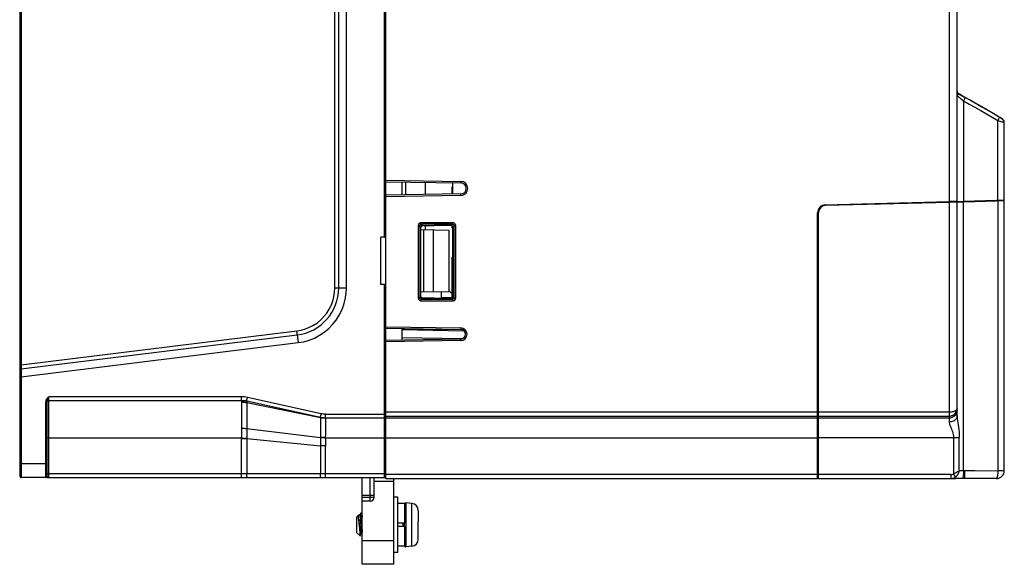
# Model space of a CAD drawing. Header units: millimetres. Extents: x 279 to 812, y 147 to 749.
# Tile 20 of 27: x 687 to 812, y 345 to 414. Entities that reach past the tile are written whole.
import ezdxf

# ---------------------------------------------------------------- set-up
doc = ezdxf.new("R2010")
doc.units = ezdxf.units.MM
doc.header["$LTSCALE"] = 65.395
doc.layers.get('0').update_dxf_attribs({"linetype": 'CONTINUOUS'})

msp = doc.modelspace()

# ---------------------------------------------------------------- linework, layer by layer
for p, q in [((686.54, 540.6), (686.54, 356.23)), ((804.54, 540.9), (804.54, 391.03)), ((805.54, 391.06), (805.54, 539.9)), ((686.74, 536.47), (686.74, 370.33)), ((726.55, 380.08), (726.55, 526.72)), ((727.04, 380.09), (727.04, 526.72)), ((728.03, 380.08), (728.03, 526.72)), ((732.84, 386.53), (732.84, 505.53)), ((733.04, 393.56), (733.04, 424.9)), ((805.56, 404.92), (805.57, 404.9)), ((805.57, 404.9), (805.61, 404.84)), ((805.64, 404.82), (805.59, 404.89)), ((805.63, 404.78), (805.59, 404.84)), ((805.69, 404.72), (805.63, 404.78)), ((805.69, 404.77), (805.64, 404.82)), ((805.69, 404.72), (805.72, 404.71)), ((805.71, 404.74), (805.77, 404.71)), ((805.72, 404.71), (805.77, 404.71)), ((805.82, 404.67), (805.76, 404.71)), ((805.76, 404.71), (805.76, 404.71)), ((805.77, 404.71), (805.76, 404.71)), ((805.83, 404.63), (805.76, 404.67)), ((805.77, 404.71), (805.87, 404.64)), ((806.06, 404.54), (805.94, 404.61)), ((806.14, 404.45), (806.01, 404.52)), ((806.2, 404.46), (806.06, 404.54)), ((806.28, 404.37), (806.14, 404.45)), ((806.34, 404.38), (806.2, 404.46)), ((806.43, 404.29), (806.28, 404.37)), ((806.53, 404.28), (806.34, 404.38)), ((806.36, 403.8), (806.36, 391.09)), ((806.51, 404.29), (806.51, 404.29)), ((809.41, 402.66), (810.14, 402.24)), ((810.14, 402.24), (810.88, 401.8)), ((810.72, 391.2), (810.72, 401.32)), ((810.88, 401.8), (810.98, 401.74)), ((810.98, 401.74), (811.06, 401.69)), ((811.2, 401.59), (811.13, 401.64)), ((811.29, 401.5), (811.29, 401.48)), ((811.54, 401.06), (811.53, 401.16)), ((811.54, 391.22), (811.54, 401.06)), ((733.04, 393.76), (742.55, 393.6)), ((733.04, 393.56), (742.54, 393.4)), ((733.04, 391.83), (733.04, 393.56)), ((735.04, 393.53), (735.04, 391.87)), ((735.54, 393.52), (735.54, 391.87)), ((738.04, 391.92), (738.04, 393.47)), ((741.44, 392.91), (741.54, 392.91)), ((741.44, 391.98), (741.44, 392.91)), ((741.54, 391.98), (741.54, 393.41)), ((741.54, 391.98), (741.54, 393.41)), ((742.54, 392), (733.04, 391.83)), ((733.04, 374.96), (733.04, 391.83)), ((742.55, 391.8), (733.04, 391.63)), ((742.55, 391.8), (742.54, 392)), ((788.81, 390.62), (804.54, 391.03)), ((804.54, 390.93), (788.82, 390.52)), ((804.64, 391.04), (804.54, 391.03)), ((804.54, 391.03), (804.54, 390.93)), ((804.64, 390.93), (804.54, 390.93)), ((804.54, 390.93), (804.54, 363.82)), ((805.54, 391.06), (804.64, 391.04)), ((805.54, 390.96), (804.64, 390.93)), ((805.54, 391.06), (806.36, 391.09)), ((806.36, 390.98), (805.54, 390.96)), ((805.54, 364.79), (805.54, 390.96)), ((806.19, 391.08), (806.19, 390.98)), ((806.36, 391.09), (810.55, 391.2)), ((810.56, 391.09), (806.36, 390.98)), ((806.36, 356.9), (806.36, 390.98)), ((810.13, 391.08), (810.13, 391.19)), ((810.54, 391.2), (810.54, 391.09)), ((810.54, 391.17), (811.54, 391.17)), ((810.55, 391.2), (811.54, 391.22)), ((811.54, 391.12), (810.56, 391.09)), ((810.72, 391.1), (810.72, 356.9)), ((810.76, 391.2), (811.54, 391.2)), ((811.54, 391.22), (811.54, 391.22)), ((811.54, 391.12), (811.54, 391.2)), ((811.54, 356.82), (811.54, 391.12)), ((787.84, 355.9), (787.84, 389.62)), ((787.94, 355.9), (787.94, 389.62)), ((737.13, 387.96), (737.33, 387.96)), ((737.13, 387.96), (737.13, 378.84)), ((737.47, 387.82), (737.33, 387.96)), ((737.33, 387.96), (737.33, 378.84)), ((737.47, 378.98), (737.47, 387.82)), ((741.5, 388.35), (737.53, 388.35)), ((737.53, 388.16), (737.53, 388.35)), ((741.5, 388.16), (737.53, 388.16)), ((737.67, 388.01), (737.53, 388.16)), ((737.67, 388.01), (739.16, 388)), ((738.04, 387.47), (738.04, 388.01)), ((741.34, 388), (739.16, 388)), ((741.34, 388), (741.5, 388.16)), ((741.43, 387.76), (741.43, 387.9)), ((741.44, 387.66), (741.44, 387.97)), ((741.44, 387.66), (741.54, 387.66)), ((741.5, 388.35), (741.5, 388.16)), ((741.54, 387.8), (741.7, 387.96)), ((741.54, 379), (741.54, 387.8)), ((741.7, 387.96), (741.9, 387.96)), ((741.7, 378.84), (741.7, 387.96)), ((741.9, 378.84), (741.9, 387.96)), ((732.84, 386.53), (732.39, 386.53)), ((732.39, 380.53), (732.39, 386.53)), ((732.87, 386.53), (733.04, 386.53)), ((737.47, 387.48), (741.04, 387.42)), ((737.79, 387.48), (737.79, 379.57)), ((739.04, 387.46), (739.04, 379.6)), ((741.04, 387.42), (741.04, 379.63)), ((741.44, 384), (741.54, 384)), ((741.44, 383.03), (741.44, 384)), ((741.44, 383.15), (741.54, 383.15)), ((741.44, 378.83), (741.44, 383.15)), ((741.43, 381.1), (741.43, 381.57)), ((726.55, 380.08), (728.03, 380.08)), ((732.84, 380.53), (732.39, 380.53)), ((732.84, 363.81), (732.84, 380.53)), ((732.87, 380.53), (733.04, 380.53)), ((741.43, 379.68), (741.43, 380.14)), ((737.33, 378.84), (737.13, 378.84)), ((737.47, 378.98), (737.33, 378.84)), ((737.47, 379.57), (741.04, 379.63)), ((737.67, 378.78), (737.53, 378.64)), ((739.16, 378.8), (737.67, 378.78)), ((739.16, 378.8), (741.34, 378.8)), ((740.04, 379.61), (740.04, 378.8)), ((740.04, 378.85), (741.34, 378.85)), ((741.34, 378.8), (741.5, 378.64)), ((741.43, 378.82), (741.43, 378.88)), ((741.54, 379), (741.7, 378.84)), ((741.9, 378.84), (741.7, 378.84)), ((737.53, 378.64), (741.5, 378.64)), ((737.53, 378.44), (737.53, 378.64)), ((737.53, 378.44), (741.5, 378.44)), ((741.5, 378.64), (741.5, 378.44)), ((733.04, 375.16), (742.55, 375)), ((686.72, 369.83), (721.77, 374.13)), ((686.74, 370.33), (721.72, 374.63)), ((733.04, 374.96), (742.54, 374.8)), ((733.04, 373.43), (733.04, 374.96)), ((735.04, 374.93), (735.04, 373.47)), ((735.04, 374.83), (740.04, 374.83)), ((742.97, 374.61), (735.04, 374.75)), ((742.69, 373.62), (735.04, 373.75)), ((686.74, 368.82), (721.89, 373.14)), ((721.84, 373.52), (721.89, 373.14)), ((742.54, 373.6), (733.04, 373.43)), ((733.04, 363.82), (733.04, 373.43)), ((742.55, 373.4), (733.04, 373.23)), ((742.55, 373.4), (742.54, 373.6)), ((686.74, 370.33), (686.54, 370.33)), ((686.73, 370.17), (686.72, 369.97)), ((686.74, 370.33), (686.73, 370.17)), ((686.74, 368.82), (686.54, 368.82)), ((686.72, 369.97), (686.72, 369.88)), ((686.72, 369.76), (686.74, 368.82)), ((686.74, 368.82), (686.74, 357.83)), ((714.71, 366.28), (690.24, 366.28)), ((690.24, 365.87), (690.24, 366.28)), ((689.84, 365.67), (689.84, 365.64)), ((689.84, 365.64), (690.04, 365.64)), ((689.84, 357.83), (689.84, 365.64)), ((690.04, 356.23), (690.04, 365.64)), ((690.1, 365.89), (690.14, 366)), ((690.24, 365.8), (690.24, 365.87)), ((714.72, 365.78), (690.24, 365.78)), ((690.24, 356.03), (690.24, 365.75)), ((714.7, 365.68), (714.71, 365.4)), ((714.7, 365.6), (714.82, 365.6)), ((714.74, 365.78), (714.82, 365.77)), ((714.82, 365.77), (714.93, 365.77)), ((714.82, 365.6), (714.93, 365.6)), ((714.93, 365.77), (715.04, 365.76)), ((715.04, 365.76), (715.15, 365.74)), ((715.15, 365.74), (715.26, 365.73)), ((715.26, 365.73), (715.36, 365.71)), ((715.26, 365.56), (715.37, 365.54)), ((724.72, 363.65), (715.36, 365.71)), ((715.37, 365.61), (715.36, 365.34)), ((715.37, 365.54), (724.74, 363.64)), ((724.83, 364.13), (715.46, 366.19)), ((725.36, 364.08), (733.04, 364.08)), ((732.84, 363.63), (732.84, 363.81)), ((787.84, 364.32), (733.04, 364.32)), ((733.04, 363.78), (733.04, 364.03)), ((733.04, 363.82), (787.84, 363.82)), ((733.04, 355.9), (733.04, 363.78)), ((787.94, 364.55), (787.84, 364.55)), ((804.54, 364.31), (787.94, 364.31)), ((787.94, 363.82), (804.55, 363.82)), ((804.55, 363.82), (804.55, 363.07)), ((805.04, 363.86), (805.04, 363.88)), ((805.53, 364.63), (805.5, 364.49)), ((805.54, 364.79), (805.53, 364.63)), ((805.54, 364.79), (805.53, 364.72)), ((805.53, 364.65), (805.54, 364.78)), ((805.53, 364.54), (805.54, 364.68)), ((805.54, 364.57), (805.53, 364.44)), ((805.54, 364.78), (805.54, 364.79)), ((805.54, 363.87), (805.54, 364.78)), ((724.84, 363.62), (724.74, 363.64)), ((725.12, 363.59), (725.04, 363.59)), ((732.84, 363.58), (725.37, 363.58)), ((732.84, 363.59), (732.84, 363.63)), ((732.84, 356.03), (732.84, 363.57)), ((787.84, 363.57), (733.04, 363.57)), ((804.55, 363.57), (787.94, 363.57)), ((715.37, 362.26), (724.74, 361.11)), ((714.71, 361.03), (690.04, 361.03)), ((714.71, 361.03), (715.36, 361.08)), ((714.71, 361), (715.36, 361)), ((714.71, 356.03), (714.71, 361)), ((715.36, 361), (724.72, 360.07)), ((715.36, 361), (715.36, 356.53)), ((725.37, 360.07), (724.72, 360.07)), ((724.72, 360.07), (724.72, 356.53)), ((724.94, 361.11), (724.74, 361.11)), ((725.34, 361.08), (724.74, 361.05)), ((725.34, 361.08), (733.04, 361.08)), ((725.37, 356.03), (725.37, 360.07)), ((733.04, 361.08), (787.84, 361.08)), ((787.84, 360.95), (787.94, 360.95)), ((787.94, 361.09), (805.82, 361.09)), ((805.1, 361.09), (805.1, 356.5)), ((805.82, 356.9), (805.82, 361.09)), ((686.54, 357.83), (690.04, 357.83)), ((686.74, 357.83), (686.74, 356.55)), ((689.84, 357.54), (689.84, 357.83)), ((689.84, 356.55), (689.84, 357.54)), ((686.74, 356.55), (686.74, 356.05)), ((689.84, 356.05), (689.84, 356.55)), ((690.04, 356.53), (733.04, 356.53)), ((787.84, 356.4), (733.04, 356.4)), ((787.94, 357), (787.84, 357)), ((787.84, 356.92), (787.94, 356.92)), ((804.75, 356.4), (787.94, 356.4)), ((804.75, 356.4), (804.75, 355.9)), ((805.36, 356.11), (805.1, 356.5)), ((806.36, 356.9), (805.82, 356.9)), ((806.54, 356.9), (806.36, 356.9)), ((807.81, 356.9), (806.54, 356.9)), ((806.54, 355.94), (806.54, 356.9)), ((807.81, 356.91), (810.72, 356.9)), ((807.81, 356.91), (807.81, 356.9)), ((811.54, 356.9), (810.72, 356.9)), ((686.74, 356.05), (686.74, 356.03)), ((689.84, 356.03), (686.74, 356.03)), ((689.84, 356.03), (689.84, 356.05)), ((690.24, 356.03), (690.04, 356.03)), ((690.04, 356.03), (733.04, 356.03)), ((730.44, 355.98), (730.04, 355.98)), ((730.04, 345.03), (730.04, 355.98)), ((731.04, 353.03), (731.04, 356.03)), ((731.54, 353.53), (731.54, 356.03)), ((734.04, 355.53), (731.54, 355.53)), ((733.04, 355.9), (787.84, 355.9)), ((734.04, 345.03), (734.04, 355.9)), ((787.94, 355.92), (787.84, 355.92)), ((787.94, 355.9), (805.34, 355.9)), ((805.5, 355.9), (805.34, 355.9)), ((810.54, 355.9), (806.01, 355.9)), ((810.56, 355.91), (810.54, 355.9)), ((730.04, 353.78), (731.54, 353.78)), ((730.04, 353.53), (731.54, 353.53)), ((731.04, 353.03), (730.04, 353.03)), ((734.54, 353.53), (734.04, 353.53)), ((734.54, 346.53), (734.54, 353.53)), ((735.38, 352.73), (734.54, 352.73)), ((735.38, 352.73), (735.38, 350.23)), ((736.32, 352.74), (735.56, 352.81)), ((735.56, 352.81), (735.56, 347.25)), ((736.32, 347.31), (736.32, 352.74)), ((729.57, 351.26), (729.34, 351.03)), ((729.69, 351.26), (729.57, 351.26)), ((729.57, 350.76), (729.57, 351.26)), ((729.84, 351.51), (729.69, 351.26)), ((729.84, 351.52), (729.85, 351.53)), ((729.84, 351.52), (729.84, 351.51)), ((729.95, 351.53), (729.85, 351.53)), ((730.04, 351.37), (729.95, 351.52)), ((737.14, 351.85), (737.14, 351.85)), ((737.14, 351.8), (737.14, 350.43)), ((729.34, 349.03), (729.34, 351.03)), ((729.59, 350.59), (729.6, 350.4)), ((729.6, 350.4), (729.62, 350.19)), ((729.65, 350.22), (729.62, 350.45)), ((729.62, 350.19), (729.66, 349.65)), ((729.69, 349.87), (729.65, 350.22)), ((729.77, 350.74), (729.78, 350.54)), ((729.78, 350.54), (729.8, 350.33)), ((729.8, 350.33), (729.83, 349.87)), ((729.91, 351.06), (729.92, 350.96)), ((729.92, 350.96), (729.93, 350.75)), ((729.93, 350.75), (729.95, 350.51)), ((729.95, 350.51), (729.98, 349.86)), ((735.38, 350.23), (734.54, 350.23)), ((735.24, 349.83), (735.24, 350.23)), ((735.34, 350.23), (735.34, 349.83)), ((737.14, 350.43), (737.14, 350.43)), ((737.14, 350.29), (737.14, 350.43)), ((737.14, 349.76), (737.14, 350.29)), ((729.75, 348.62), (729.34, 349.03)), ((729.66, 349.65), (729.69, 349.34)), ((729.72, 349.64), (729.69, 349.87)), ((729.69, 349.34), (729.71, 349.15)), ((729.78, 349.23), (729.71, 349.15)), ((729.71, 349.15), (729.71, 348.97)), ((729.75, 348.62), (729.86, 348.8)), ((729.83, 349.87), (729.85, 349.53)), ((729.85, 349.53), (729.86, 349.33)), ((729.94, 348.8), (729.85, 348.8)), ((729.93, 348.8), (730.04, 348.62)), ((729.98, 349.86), (729.99, 349.61)), ((729.99, 349.61), (730.01, 349.36)), ((730.01, 349.36), (730.02, 349.14)), ((730.02, 349.14), (730.03, 349.04)), ((735.38, 349.83), (734.54, 349.83)), ((735.38, 349.83), (735.38, 347.33)), ((737.14, 349.63), (737.14, 349.76)), ((737.14, 349.63), (737.14, 349.63)), ((737.14, 348.25), (737.14, 349.63)), ((730.04, 348.03), (734.04, 348.03)), ((737.14, 348.21), (737.14, 348.21)), ((734.54, 346.53), (734.04, 346.53)), ((735.38, 347.33), (734.54, 347.33)), ((736.32, 347.31), (735.56, 347.25)), ((734.04, 345.03), (730.04, 345.03))]:
    msp.add_line(p, q)
for points in [[(805.59, 404.89), (805.56, 404.96), (805.54, 405.03), (805.54, 405.06)], [(805.59, 404.84), (805.56, 404.91), (805.54, 404.99), (805.54, 405.02)], [(805.54, 405.02), (805.54, 404.99), (805.56, 404.91), (805.59, 404.85)], [(805.54, 404.56), (805.55, 404.55), (805.56, 404.53), (805.57, 404.51), (805.6, 404.48), (805.62, 404.45), (805.66, 404.42), (805.69, 404.38), (805.74, 404.34), (805.78, 404.3), (805.84, 404.25), (805.9, 404.19), (805.97, 404.13), (806.04, 404.07), (806.11, 404.01), (806.19, 403.94), (806.36, 403.8)], [(805.56, 404.64), (805.59, 404.65), (805.61, 404.67), (805.65, 404.68), (805.72, 404.68)], [(805.59, 404.85), (805.62, 404.79), (805.67, 404.73), (805.72, 404.68)], [(805.61, 404.84), (805.65, 404.79), (805.71, 404.74)], [(805.76, 404.71), (805.75, 404.72), (805.69, 404.77)], [(805.76, 404.67), (805.75, 404.68), (805.69, 404.72)], [(805.72, 404.68), (805.73, 404.68), (805.74, 404.68), (805.75, 404.67), (805.76, 404.67)], [(805.94, 404.61), (805.88, 404.64), (805.82, 404.67)], [(806.01, 404.52), (805.89, 404.59), (805.83, 404.63)], [(805.87, 404.64), (805.98, 404.58), (806.1, 404.51), (806.23, 404.44), (806.36, 404.37)], [(806.36, 404.37), (807.23, 403.89), (807.95, 403.49), (808.68, 403.08), (809.41, 402.66)], [(806.51, 404.24), (806.52, 404.24), (806.52, 404.22), (806.52, 404.19), (806.51, 404.16), (806.5, 404.11), (806.48, 404.06), (806.46, 404), (806.43, 403.94), (806.4, 403.87), (806.36, 403.8)], [(806.36, 403.8), (807.09, 403.4), (807.82, 402.99), (808.55, 402.58), (809.28, 402.17), (810, 401.75), (810.72, 401.32)], [(810.88, 401.76), (810.2, 402.16), (809.4, 402.62), (808.62, 403.07), (807.85, 403.5), (807.11, 403.92), (806.43, 404.29)], [(810.88, 401.76), (810.89, 401.75), (810.89, 401.74), (810.89, 401.71), (810.88, 401.68), (810.87, 401.64), (810.85, 401.59), (810.82, 401.53), (810.79, 401.46), (810.76, 401.4), (810.72, 401.32)], [(810.72, 401.32), (810.85, 401.28), (810.98, 401.24), (811.1, 401.2), (811.21, 401.17), (811.31, 401.13), (811.39, 401.1), (811.46, 401.07), (811.5, 401.05), (811.53, 401.03), (811.54, 401.02)], [(811.54, 401.02), (811.54, 401.1), (811.52, 401.17), (811.49, 401.25), (811.45, 401.31), (811.41, 401.37), (811.37, 401.41), (811.32, 401.46), (811.27, 401.5), (811.21, 401.54), (811.14, 401.59), (811.07, 401.64), (810.98, 401.7), (810.88, 401.76)], [(811.06, 401.69), (811.14, 401.64), (811.2, 401.59), (811.24, 401.56), (811.27, 401.53), (811.29, 401.51), (811.29, 401.5)], [(811.48, 401.3), (811.44, 401.37), (811.4, 401.42), (811.36, 401.46), (811.31, 401.51), (811.26, 401.55), (811.2, 401.59)], [(811.53, 401.15), (811.51, 401.23), (811.47, 401.31), (811.42, 401.38), (811.36, 401.45), (811.29, 401.5)], [(811.53, 401.16), (811.51, 401.23), (811.48, 401.3)], [(742.55, 393.6), (742.55, 393.54), (742.55, 393.5), (742.54, 393.45), (742.54, 393.42), (742.54, 393.4)], [(737.53, 388.35), (737.5, 388.35), (737.47, 388.35), (737.43, 388.34), (737.4, 388.33), (737.36, 388.32), (737.33, 388.3), (737.29, 388.27), (737.26, 388.24), (737.22, 388.21), (737.19, 388.17), (737.17, 388.12), (737.15, 388.07), (737.14, 388.01), (737.13, 387.96)], [(737.33, 387.96), (737.33, 387.99), (737.34, 388.01), (737.35, 388.04), (737.36, 388.06), (737.38, 388.08), (737.39, 388.1), (737.41, 388.12), (737.43, 388.13), (737.45, 388.14), (737.46, 388.14), (737.48, 388.15), (737.5, 388.15), (737.52, 388.15), (737.53, 388.16)], [(741.9, 387.96), (741.9, 387.99), (741.89, 388.02), (741.89, 388.05), (741.88, 388.09), (741.86, 388.12), (741.84, 388.16), (741.82, 388.2), (741.79, 388.23), (741.75, 388.26), (741.71, 388.29), (741.67, 388.32), (741.61, 388.34), (741.56, 388.35), (741.5, 388.35)], [(741.5, 388.16), (741.53, 388.15), (741.56, 388.15), (741.58, 388.14), (741.61, 388.13), (741.63, 388.11), (741.65, 388.09), (741.66, 388.08), (741.67, 388.06), (741.68, 388.04), (741.69, 388.02), (741.69, 388.01), (741.7, 387.99), (741.7, 387.97), (741.7, 387.96)], [(721.72, 374.63), (722.28, 374.72), (722.83, 374.88), (723.35, 375.09), (723.86, 375.36), (724.33, 375.67), (724.77, 376.03), (725.17, 376.44), (725.52, 376.89), (725.83, 377.37), (726.09, 377.87), (726.29, 378.41), (726.43, 378.96), (726.52, 379.51), (726.55, 380.08)], [(721.89, 373.14), (722.6, 373.26), (723.29, 373.46), (723.97, 373.73), (724.61, 374.07), (725.21, 374.47), (725.77, 374.93), (726.27, 375.45), (726.73, 376.01), (727.12, 376.62), (727.44, 377.27), (727.7, 377.95), (727.88, 378.65), (727.99, 379.36), (728.03, 380.08)], [(737.13, 378.84), (737.13, 378.8), (737.14, 378.77), (737.15, 378.74), (737.16, 378.7), (737.17, 378.67), (737.19, 378.63), (737.21, 378.6), (737.24, 378.56), (737.28, 378.53), (737.32, 378.5), (737.37, 378.47), (737.42, 378.45), (737.47, 378.44), (737.53, 378.44)], [(737.53, 378.64), (737.5, 378.64), (737.47, 378.65), (737.45, 378.65), (737.42, 378.67), (737.4, 378.68), (737.39, 378.7), (737.37, 378.72), (737.36, 378.73), (737.35, 378.75), (737.34, 378.77), (737.34, 378.79), (737.33, 378.8), (737.33, 378.82), (737.33, 378.84)], [(741.5, 378.44), (741.53, 378.44), (741.57, 378.44), (741.6, 378.45), (741.63, 378.46), (741.67, 378.48), (741.71, 378.49), (741.74, 378.52), (741.78, 378.55), (741.81, 378.58), (741.84, 378.62), (741.86, 378.67), (741.88, 378.72), (741.89, 378.78), (741.9, 378.84)], [(741.7, 378.84), (741.7, 378.81), (741.69, 378.78), (741.68, 378.75), (741.67, 378.73), (741.66, 378.71), (741.64, 378.69), (741.62, 378.68), (741.6, 378.66), (741.59, 378.66), (741.57, 378.65), (741.55, 378.64), (741.53, 378.64), (741.52, 378.64), (741.5, 378.64)], [(721.77, 374.13), (721.77, 374.15), (721.77, 374.2), (721.76, 374.28), (721.75, 374.38), (721.74, 374.5), (721.72, 374.63)], [(721.77, 374.13), (721.77, 374.11), (721.78, 374.05), (721.79, 373.96), (721.8, 373.84), (721.84, 373.52)], [(742.55, 375), (742.55, 374.94), (742.54, 374.9), (742.54, 374.85), (742.54, 374.82), (742.54, 374.8)], [(686.72, 369.88), (686.72, 369.86), (686.72, 369.84), (686.72, 369.83)], [(686.72, 369.83), (686.72, 369.82), (686.72, 369.82), (686.72, 369.81), (686.72, 369.76)], [(690.04, 366.09), (690.07, 366.12), (690.1, 366.15), (690.13, 366.18), (690.17, 366.21), (690.2, 366.24), (690.24, 366.28)], [(690.17, 366.08), (690.19, 366.12), (690.21, 366.17), (690.24, 366.28)], [(715.46, 366.19), (715.28, 366.23), (715.09, 366.26), (714.9, 366.27), (714.71, 366.28)], [(714.71, 365.92), (714.71, 366.15), (714.71, 366.28)], [(689.94, 365.96), (689.92, 365.92), (689.9, 365.89), (689.89, 365.86), (689.87, 365.83), (689.86, 365.79), (689.85, 365.76), (689.85, 365.73), (689.84, 365.7), (689.84, 365.67)], [(690.04, 366.09), (690.01, 366.06), (689.99, 366.02), (689.96, 365.99), (689.94, 365.96)], [(690.04, 365.64), (690.04, 365.66), (690.04, 365.68), (690.05, 365.7), (690.05, 365.72), (690.05, 365.74), (690.06, 365.76), (690.06, 365.78), (690.07, 365.81), (690.08, 365.83), (690.09, 365.86), (690.1, 365.89)], [(690.14, 366), (690.16, 366.03), (690.17, 366.08)], [(690.24, 365.78), (690.24, 365.78), (690.24, 365.78), (690.24, 365.79), (690.24, 365.8)], [(714.71, 365.78), (714.71, 365.77), (714.7, 365.73), (714.7, 365.68)], [(714.71, 365.4), (714.71, 365.13), (714.72, 364.79), (714.72, 364.39), (714.72, 363.93), (714.71, 363.42), (714.71, 362.87), (714.7, 362.3)], [(714.71, 365.78), (714.71, 365.79), (714.71, 365.84), (714.71, 365.92)], [(714.93, 365.6), (715.04, 365.59), (715.15, 365.57), (715.26, 365.56)], [(715.36, 365.71), (715.36, 365.72), (715.37, 365.77), (715.39, 365.85)], [(715.36, 365.71), (715.37, 365.69), (715.37, 365.66), (715.37, 365.61)], [(715.36, 365.34), (715.36, 365.07), (715.36, 364.74), (715.36, 364.34), (715.36, 363.88), (715.36, 363.38), (715.36, 362.83), (715.37, 362.26)], [(715.39, 365.85), (715.43, 366.07), (715.46, 366.19)], [(724.72, 363.65), (724.73, 363.66), (724.73, 363.71), (724.75, 363.79)], [(724.75, 363.79), (724.8, 364.01), (724.83, 364.13)], [(725.36, 364.08), (725.23, 364.08), (725.09, 364.09), (724.96, 364.11), (724.83, 364.13)], [(725.36, 363.72), (725.36, 363.95), (725.36, 364.08)], [(805.46, 364.6), (805.39, 364.54), (805.32, 364.49), (805.23, 364.44), (805.13, 364.4), (805.02, 364.37), (804.91, 364.35), (804.79, 364.33), (804.67, 364.32), (804.54, 364.31)], [(804.55, 363.82), (804.67, 363.82), (804.79, 363.85), (804.9, 363.88), (805.02, 363.93), (805.13, 364), (805.23, 364.08), (805.32, 364.17), (805.39, 364.28), (805.46, 364.4), (805.46, 364.41)], [(805.54, 363.87), (805.53, 363.76), (805.51, 363.66), (805.47, 363.57), (805.41, 363.48), (805.34, 363.39), (805.26, 363.31), (805.16, 363.24), (805.05, 363.19), (804.94, 363.14), (804.81, 363.1), (804.68, 363.08), (804.55, 363.07)], [(805.15, 363.78), (805.04, 363.71), (804.93, 363.65), (804.8, 363.61), (804.68, 363.58), (804.55, 363.57)], [(805.5, 364.49), (805.45, 364.36), (805.39, 364.23), (805.32, 364.12), (805.23, 364.03), (805.14, 363.95), (805.04, 363.88)], [(805.04, 363.86), (805.14, 363.92), (805.23, 363.99)], [(805.53, 364.44), (805.51, 364.31), (805.46, 364.19), (805.41, 364.07), (805.33, 363.96), (805.25, 363.86), (805.15, 363.78)], [(805.23, 363.99), (805.32, 364.08), (805.39, 364.18), (805.45, 364.29), (805.5, 364.41), (805.53, 364.54)], [(805.53, 364.72), (805.5, 364.66), (805.46, 364.6)], [(805.46, 364.41), (805.5, 364.52), (805.53, 364.65)], [(805.54, 363.87), (805.55, 363.68), (805.57, 363.47), (805.59, 363.24), (805.63, 362.98), (805.67, 362.71), (805.71, 362.43), (805.75, 362.12), (805.79, 361.79), (805.81, 361.45), (805.82, 361.09)], [(724.74, 363.64), (724.74, 363.6), (724.73, 363.51), (724.73, 363.36)], [(724.73, 363.36), (724.73, 363.15), (724.73, 362.89), (724.73, 362.59), (724.73, 362.26), (724.73, 361.89), (724.74, 361.51), (724.74, 361.11)], [(725.14, 363.58), (725.04, 363.59), (724.94, 363.6), (724.84, 363.62), (724.74, 363.64)], [(725.04, 363.59), (724.94, 363.6), (724.84, 363.62)], [(725.34, 363.58), (725.24, 363.58), (725.14, 363.58), (725.12, 363.59)], [(725.34, 363.58), (725.35, 363.55), (725.36, 363.45), (725.36, 363.3)], [(725.36, 363.3), (725.36, 363.1), (725.36, 362.84), (725.36, 362.55), (725.36, 362.21), (725.36, 361.85), (725.35, 361.47), (725.34, 361.08)], [(725.37, 363.58), (725.37, 363.59), (725.36, 363.64), (725.36, 363.72)], [(732.84, 363.58), (732.84, 363.58), (732.84, 363.58), (732.84, 363.59)], [(804.55, 363.07), (804.56, 362.95), (804.59, 362.82), (804.63, 362.67), (804.69, 362.52), (804.75, 362.37), (804.82, 362.2), (804.89, 362.03), (804.96, 361.86), (805.01, 361.67), (805.06, 361.49), (805.09, 361.29), (805.1, 361.09)], [(714.7, 362.3), (714.82, 362.29), (714.93, 362.29), (715.04, 362.28), (715.15, 362.27), (715.26, 362.27), (715.37, 362.26)], [(714.7, 362.3), (714.7, 361.98), (714.7, 361.67), (714.71, 361.35), (714.71, 361.03)], [(715.37, 362.26), (715.37, 361.96), (715.37, 361.67), (715.37, 361.37), (715.36, 361.08)], [(714.71, 361.03), (714.71, 361.02), (714.71, 361.01), (714.71, 361), (714.71, 361)], [(715.36, 361.08), (715.36, 361.06), (715.36, 361.04), (715.36, 361.02), (715.36, 361)], [(724.74, 361.05), (724.73, 360.8), (724.73, 360.56), (724.72, 360.32), (724.72, 360.07)], [(724.74, 361.11), (724.74, 361.1), (724.74, 361.08), (724.74, 361.07), (724.74, 361.05)], [(725.34, 361.09), (725.24, 361.1), (725.14, 361.11), (725.04, 361.11), (724.94, 361.11)], [(725.34, 361.08), (725.35, 360.82), (725.36, 360.57), (725.37, 360.32), (725.37, 360.07)], [(715.47, 356.03), (715.45, 356.04), (715.43, 356.06), (715.41, 356.11), (715.39, 356.17), (715.38, 356.25), (715.37, 356.34), (715.36, 356.43), (715.36, 356.53)], [(724.83, 356.03), (724.81, 356.04), (724.79, 356.06), (724.77, 356.11), (724.75, 356.17), (724.74, 356.25), (724.73, 356.34), (724.72, 356.43), (724.72, 356.53)], [(804.75, 356.4), (804.81, 356.4), (804.88, 356.41), (804.94, 356.43), (804.99, 356.45), (805.05, 356.47), (805.1, 356.5)], [(805.82, 356.9), (805.71, 356.81), (805.6, 356.74), (805.48, 356.67), (805.35, 356.6), (805.23, 356.55), (805.1, 356.5)], [(805.36, 356.11), (805.44, 356.18), (805.52, 356.26), (805.59, 356.35), (805.65, 356.45), (805.71, 356.56), (805.75, 356.67), (805.79, 356.78), (805.82, 356.9)], [(806.36, 356.9), (806.36, 356.77), (806.36, 356.64), (806.35, 356.52), (806.34, 356.4), (806.33, 356.29), (806.31, 356.19), (806.3, 356.11), (806.28, 356.03), (806.26, 355.98), (806.24, 355.94), (806.21, 355.91), (806.19, 355.9)], [(810.72, 356.9), (810.71, 356.77), (810.71, 356.64), (810.7, 356.52), (810.69, 356.4), (810.68, 356.29), (810.66, 356.19), (810.65, 356.11), (810.63, 356.04), (810.61, 355.98), (810.59, 355.94), (810.56, 355.91)], [(690.14, 356.08), (690.12, 356.1), (690.11, 356.11), (690.1, 356.13), (690.08, 356.14), (690.07, 356.16), (690.07, 356.17), (690.06, 356.18), (690.05, 356.19), (690.05, 356.2), (690.04, 356.21), (690.04, 356.22)], [(690.24, 356.03), (690.22, 356.03), (690.2, 356.03), (690.19, 356.04), (690.17, 356.05), (690.16, 356.07), (690.14, 356.08)], [(804.75, 355.9), (804.86, 355.91), (804.97, 355.93), (805.08, 355.96), (805.18, 356), (805.27, 356.05), (805.36, 356.11)], [(806.01, 355.9), (805.83, 355.9), (805.5, 355.9)], [(806.54, 355.9), (806.54, 355.91), (806.54, 355.94)], [(729.69, 351.26), (729.7, 351.25), (729.71, 351.23), (729.71, 351.21), (729.72, 351.17), (729.73, 351.12), (729.74, 351.06), (729.74, 350.99), (729.75, 350.92), (729.76, 350.83), (729.77, 350.74)], [(729.85, 351.53), (729.85, 351.53), (729.85, 351.52), (729.86, 351.5), (729.87, 351.47), (729.88, 351.42), (729.88, 351.37), (729.89, 351.31)], [(729.89, 351.31), (729.9, 351.23), (729.9, 351.15), (729.91, 351.06)], [(729.95, 351.53), (729.95, 351.52), (729.95, 351.52)], [(729.95, 351.52), (729.96, 351.51), (729.97, 351.48), (729.97, 351.44), (729.98, 351.39), (729.99, 351.33), (729.99, 351.26)], [(729.99, 351.26), (730, 351.18), (730.01, 351.1), (730.01, 351)], [(737.14, 351.8), (737.14, 351.81), (737.14, 351.82), (737.14, 351.83), (737.14, 351.85)], [(729.62, 350.45), (729.6, 350.55), (729.59, 350.66), (729.57, 350.76)], [(729.57, 350.76), (729.58, 350.67), (729.59, 350.59)], [(729.71, 348.97), (729.72, 348.9), (729.72, 348.83), (729.73, 348.77), (729.73, 348.72), (729.74, 348.68), (729.74, 348.65), (729.74, 348.63), (729.75, 348.62)], [(729.78, 349.23), (729.77, 349.33), (729.75, 349.43), (729.74, 349.53), (729.72, 349.64)], [(729.78, 349.23), (729.79, 349.16), (729.8, 349.08), (729.8, 349.02), (729.81, 348.96), (729.82, 348.91), (729.82, 348.87), (729.83, 348.84), (729.84, 348.82), (729.85, 348.8), (729.85, 348.8)], [(729.86, 349.33), (729.87, 349.24), (729.88, 349.15), (729.89, 349.08), (729.89, 349.01), (729.9, 348.95), (729.91, 348.9), (729.92, 348.86), (729.92, 348.83), (729.93, 348.81), (729.93, 348.8)], [(729.75, 348.62), (729.75, 348.62), (729.75, 348.62)], [(737.14, 348.21), (737.14, 348.22), (737.14, 348.23), (737.14, 348.24), (737.14, 348.25)]]:
    msp.add_lwpolyline(points)
for centre, radius, start, end in [((742.54, 392.7), 0.7, 270.3004, 89.6997), ((742.54, 392.7), 0.9, 270.3139, 89.6861), ((788.84, 389.62), 1, 91.5, 180), ((788.84, 389.62), 0.9, 91.5, 180), ((721.04, 380.08), 6, 276.9954, 0.0039), ((740.06, 378.33), 1.7, 37.1122, 54.7057), ((740.06, 378.33), 1.7, 37.1122, 54.7057), ((742.54, 374.2), 0.6, 270.3004, 89.6997), ((742.54, 374.2), 0.8, 270.3126, 89.6875), ((686.74, 369.63), 0.2, 97, 180), ((690.24, 365.58), 0.2, 90, 165), ((714.71, 362.78), 3, 77.5955, 89.9972), ((732.84, 363.78), 0.2, 270, 359.9999), ((725.37, 366.58), 3, 257.5918, 269.9973), ((810.54, 356.9), 1, 270, 0), ((686.74, 356.23), 0.2, 180, 270), ((689.84, 356.23), 0.2, 270, 359.9769), ((732.84, 356.23), 0.2, 270, 330), ((731.04, 353.53), 0.5, 270, 0), ((735.54, 352.61), 0.2, 85, 143.7501), ((736.24, 351.84), 0.9, 0.1385, 85), ((736.24, 348.21), 0.9, 275, 359.8615), ((735.54, 347.44), 0.2, 216.2499, 275)]:
    msp.add_arc(centre, radius, start, end)
for centre, major_axis, ratio, start_param, end_param in [((737.68, 387.81), (0.178, -0.101), 0.977728, 2.084257, 3.647458), ((741.34, 387.79), (0.14, 0.145), 0.992655, -0.797122, 0.766078), ((737.68, 378.98), (0.178, 0.101), 0.9776, 2.633992, 4.197192), ((741.34, 379), (-0.14, 0.145), 0.992658, -3.907665, -2.344464), ((741.34, 379.05), (-0.14, 0.145), 0.992655, -3.907671, -3.377673)]:
    msp.add_ellipse(centre, major_axis=major_axis, ratio=ratio, start_param=start_param, end_param=end_param)

doc.saveas('drawing.dxf')
